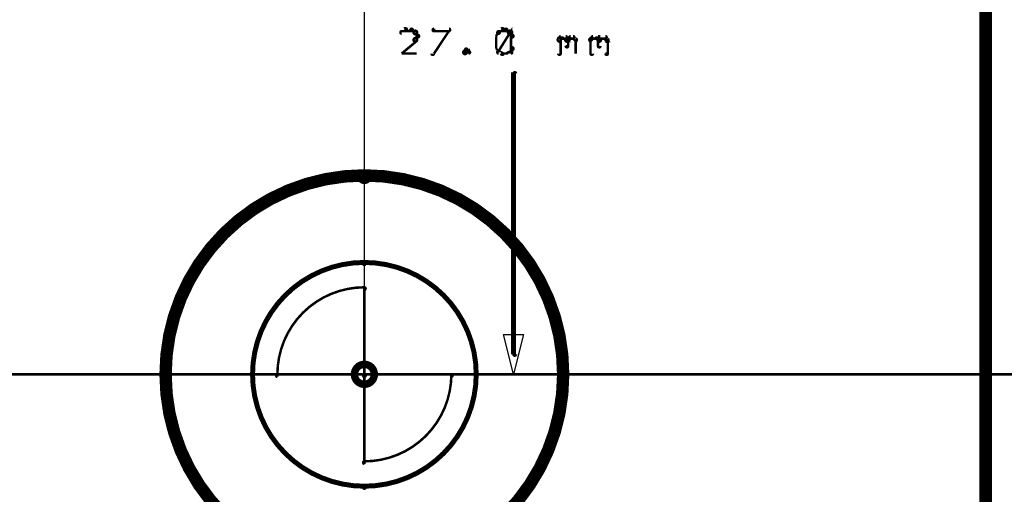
# Model space of a CAD drawing. Extents: x 35 to 575, y 26 to 553.
# Tile 86 of 125: x 211 to 251, y 485 to 504. Entities that reach past the tile are written whole.
import ezdxf

# ---------------------------------------------------------------- set-up
doc = ezdxf.new("R2010")
doc.units = 0
doc.layers.get('0').update_dxf_attribs({"linetype": 'CONTINUOUS'})
for name, color, linetype in [('BOTTOM', 22, 'CONTINUOUS'), ('COPPER', 2, 'CONTINUOUS'), ('DIMENSIONS', 3, 'CONTINUOUS'), ('DRAWING', 1, 'CONTINUOUS'), ('DRAWING2', 4, 'CONTINUOUS'), ('DRAWINGBOTTOM', 6, 'CONTINUOUS'), ('OUTLINES', 5, 'CONTINUOUS')]:
    doc.layers.add(name, color=color, linetype=linetype)

# ---------------------------------------------------------------- blocks, each defined once
blk = doc.blocks.new('VIA')
at = {"const_width": 0.3}
blk.add_lwpolyline([(-0.4, 0, 1), (0.4, 0, 1)], format="xyb", close=True, dxfattribs=at)

msp = doc.modelspace()

# ---------------------------------------------------------------- linework, layer by layer
at = {"layer": 'BOTTOM', "color": 251}
msp.add_lwpolyline([(224.9, 482.1, 0.3, 0.3, 1), (224.9, 481.8, 0, 0, 0), (224.9, 482, 0, 0, 0), (224.9, 482, 0.5, 0.5, 1), (224.9, 498, 0, 0, 0), (224.9, 498, 0.3, 0.3, 0), (224.9, 498.1, 0.3, 0.3, 1), (224.9, 497.8, 0, 0, 0), (224.9, 497.8, 0.3, 0.3, 1), (224.9, 498.1, 0, 0, 0), (224.9, 498, 0, 0, 0), (224.9, 498, 0.5, 0.5, 1), (224.9, 482, 0.5, 0.5, 0), (224.9, 482, 0, 0, 0), (224.9, 482, 0.3, 0.3, 0), (224.9, 481.8, 0.3, 0.3, 1), (224.9, 482.1, 0, 0, 0)], format="xyseb", close=True, dxfattribs=at)
at = {"layer": 'DIMENSIONS', "color": 94}
for points, format in [([(224.9, 490, 1), (224.9, 490), (224.9, 490), (224.9, 490), (224.9, 522.5), (224.9, 522.5), (224.9, 522.5), (224.9, 522.5, 1), (224.9, 522.5)], "xyb"), ([(226.6, 503.8, 0.1, 0.1, 1), (226.5, 503.9, 0, 0, 0), (226.6, 503.8, 0, 0, 0), (226.6, 503.8, 0.1, 0.1, 0), (226.4, 503.8, 0.1, 0.1, 0), (226.4, 503.8, 0, 0, 0), (226.4, 503.8, 0.1, 0.1, 0), (226.4, 503.8, 0.1, 0.1, 1), (226.4, 503.7, 0, 0, 0)], "xyseb"), ([(230.5, 503.8, 0.1, 0.1, 1), (230.4, 503.9, 0, 0, 0), (230.5, 503.8, 0, 0, 0), (230.5, 503.8, 0.1, 0.1, 0), (230.3, 503.8, 0.1, 0.1, 0), (230.3, 503.8, 0, 0, 0), (230.3, 503.8, 0.1, 0.1, 0), (230.3, 503.8, 0.1, 0.1, 1), (230.3, 503.7, 0, 0, 0)], "xyseb"), ([(230.3, 503, 0.1, 0.1, 1), (230.3, 503, 0, 0, 0), (230.3, 503, 0, 0, 0), (230.3, 503, 0.1, 0.1, 0), (230.8, 503.8, 0.1, 0.1, 0), (230.8, 503.8, 0, 0, 0), (230.8, 503.8, 0.1, 0.1, 0), (230.8, 503.7, 0.1, 0.1, 1), (230.7, 503.8, 0, 0, 0)], "xyseb"), ([(226.4, 502.9, 0.1, 0.1, 1), (226.4, 502.9, 0, 0, 0), (226.4, 502.9, 0, 0, 0), (226.4, 502.9, 0.1, 0.1, 0), (227, 503.4, 0.1, 0.1, 0), (227, 503.4, 0, 0, 0), (227, 503.4, 0.1, 0.1, 0), (227, 503.4, 0.1, 0.1, 1), (226.9, 503.5, 0, 0, 0)], "xyseb"), ([(226.8, 503.8, 0.1, 0.1, 1), (226.8, 503.9, 0, 0, 0), (226.8, 503.8, 0, 0, 0), (226.8, 503.8, 0.1, 0.1, 0), (226.6, 503.8, 0.1, 0.1, 0), (226.6, 503.8, 0, 0, 0), (226.6, 503.8, 0.1, 0.1, 0), (226.6, 503.9, 0.1, 0.1, 1), (226.6, 503.8, 0, 0, 0)], "xyseb"), ([(226.9, 503.7, 0.1, 0.1, 1), (227, 503.8, 0, 0, 0), (227, 503.8, 0, 0, 0), (227, 503.8, 0.1, 0.1, 0), (226.8, 503.8, 0.1, 0.1, 0), (226.8, 503.8, 0, 0, 0), (226.8, 503.8, 0.1, 0.1, 0), (226.8, 503.9, 0.1, 0.1, 1), (226.8, 503.8, 0, 0, 0)], "xyseb"), ([(227, 503.6, 0.1, 0.1, 1), (227.1, 503.6, 0, 0, 0), (227, 503.6, 0, 0, 0), (227, 503.6, 0.1, 0.1, 0), (227, 503.8, 0.1, 0.1, 0), (227, 503.8, 0, 0, 0), (227, 503.8, 0.1, 0.1, 0), (227, 503.8, 0.1, 0.1, 1), (226.9, 503.7, 0, 0, 0)], "xyseb"), ([(226.9, 503.5, 0.1, 0.1, 1), (227, 503.4, 0, 0, 0), (227, 503.4, 0, 0, 0), (227, 503.4, 0.1, 0.1, 0), (227, 503.6, 0.1, 0.1, 0), (227, 503.6, 0, 0, 0), (227, 503.6, 0.1, 0.1, 0), (227.1, 503.6, 0.1, 0.1, 1), (227, 503.6, 0, 0, 0)], "xyseb"), ([(227.6, 502.9, 0.1, 0.1, 1), (227.7, 502.9, 0, 0, 0), (227.7, 502.9, 0, 0, 0), (227.7, 502.9, 0.1, 0.1, 0), (228.3, 503.8, 0.1, 0.1, 0), (228.3, 503.8, 0, 0, 0), (228.3, 503.8, 0.1, 0.1, 0), (228.3, 503.8, 0.1, 0.1, 1), (228.3, 503.9, 0, 0, 0)], "xyseb"), ([(228.3, 503.8, 0.1, 0.1, 1), (228.3, 503.9, 0, 0, 0), (228.3, 503.8, 0, 0, 0), (228.3, 503.8, 0.1, 0.1, 0), (227.7, 503.8, 0.1, 0.1, 0), (227.7, 503.8, 0, 0, 0), (227.7, 503.8, 0.1, 0.1, 0), (227.7, 503.9, 0.1, 0.1, 1), (227.7, 503.8, 0, 0, 0)], "xyseb"), ([(230.3, 503.7, 0.1, 0.1, 1), (230.3, 503.8, 0, 0, 0), (230.3, 503.8, 0, 0, 0), (230.3, 503.8, 0.1, 0.1, 0), (230.2, 503.6, 0.1, 0.1, 0), (230.2, 503.6, 0, 0, 0), (230.2, 503.6, 0.1, 0.1, 0), (230.2, 503.6, 0.1, 0.1, 1), (230.2, 503.6, 0, 0, 0)], "xyseb"), ([(230.2, 503.6, 0.1, 0.1, 1), (230.2, 503.6, 0, 0, 0), (230.2, 503.6, 0, 0, 0), (230.2, 503.6, 0.1, 0.1, 0), (230.2, 503.1, 0.1, 0.1, 0), (230.2, 503.1, 0, 0, 0), (230.2, 503.1, 0.1, 0.1, 0), (230.2, 503.1, 0.1, 0.1, 1), (230.2, 503.1, 0, 0, 0)], "xyseb"), ([(230.6, 503.8, 0.1, 0.1, 1), (230.6, 503.9, 0, 0, 0), (230.6, 503.8, 0, 0, 0), (230.6, 503.8, 0.1, 0.1, 0), (230.5, 503.8, 0.1, 0.1, 0), (230.5, 503.8, 0, 0, 0), (230.5, 503.8, 0.1, 0.1, 0), (230.5, 503.9, 0.1, 0.1, 1), (230.5, 503.8, 0, 0, 0)], "xyseb"), ([(230.8, 503.7, 0.1, 0.1, 1), (230.8, 503.8, 0, 0, 0), (230.8, 503.8, 0, 0, 0), (230.8, 503.8, 0.1, 0.1, 0), (230.6, 503.8, 0.1, 0.1, 0), (230.6, 503.8, 0, 0, 0), (230.6, 503.8, 0.1, 0.1, 0), (230.6, 503.9, 0.1, 0.1, 1), (230.6, 503.8, 0, 0, 0)], "xyseb"), ([(230.8, 503.6, 0.1, 0.1, 1), (230.9, 503.6, 0, 0, 0), (230.8, 503.6, 0, 0, 0), (230.8, 503.6, 0.1, 0.1, 0), (230.8, 503.8, 0.1, 0.1, 0), (230.8, 503.8, 0, 0, 0), (230.8, 503.8, 0.1, 0.1, 0), (230.8, 503.8, 0.1, 0.1, 1), (230.7, 503.7, 0, 0, 0)], "xyseb"), ([(230.8, 503.1, 0.1, 0.1, 1), (230.9, 503.1, 0, 0, 0), (230.8, 503.1, 0, 0, 0), (230.8, 503.1, 0.1, 0.1, 0), (230.8, 503.6, 0.1, 0.1, 0), (230.8, 503.6, 0, 0, 0), (230.8, 503.6, 0.1, 0.1, 0), (230.9, 503.6, 0.1, 0.1, 1), (230.8, 503.6, 0, 0, 0)], "xyseb"), ([(232.7, 503.5, 0.1, 0.1, 1), (232.8, 503.4, 0, 0, 0), (232.8, 503.4, 0, 0, 0), (232.8, 503.4, 0.1, 0.1, 0), (232.8, 503.5, 0.1, 0.1, 0), (232.8, 503.5, 0, 0, 0), (232.8, 503.5, 0.1, 0.1, 0), (232.9, 503.5, 0.1, 0.1, 1), (232.8, 503.5, 0, 0, 0)], "xyseb"), ([(232.7, 502.9, 0.1, 0.1, 1), (232.8, 502.9, 0, 0, 0), (232.8, 502.9, 0, 0, 0), (232.8, 502.9, 0.1, 0.1, 0), (232.8, 503.5, 0.1, 0.1, 0), (232.8, 503.5, 0, 0, 0), (232.8, 503.5, 0.1, 0.1, 0), (232.8, 503.5, 0.1, 0.1, 1), (232.7, 503.5, 0, 0, 0)], "xyseb"), ([(232.8, 503.6, 0.1, 0.1, 1), (232.8, 503.5, 0, 0, 0), (232.8, 503.5, 0, 0, 0), (232.8, 503.5, 0.1, 0.1, 0), (233, 503.5, 0.1, 0.1, 0), (233, 503.5, 0, 0, 0), (233, 503.5, 0.1, 0.1, 0), (233, 503.5, 0.1, 0.1, 1), (233, 503.6, 0, 0, 0)], "xyseb"), ([(233, 503.5, 0.1, 0.1, 1), (233.1, 503.4, 0, 0, 0), (233.1, 503.4, 0, 0, 0), (233.1, 503.4, 0.1, 0.1, 0), (233.2, 503.5, 0.1, 0.1, 0), (233.2, 503.5, 0, 0, 0), (233.2, 503.5, 0.1, 0.1, 0), (233.2, 503.5, 0.1, 0.1, 1), (233.1, 503.5, 0, 0, 0)], "xyseb"), ([(233.2, 503.6, 0.1, 0.1, 1), (233.2, 503.5, 0, 0, 0), (233.2, 503.5, 0, 0, 0), (233.2, 503.5, 0.1, 0.1, 0), (233.3, 503.5, 0.1, 0.1, 0), (233.3, 503.5, 0, 0, 0), (233.3, 503.5, 0.1, 0.1, 0), (233.3, 503.5, 0.1, 0.1, 1), (233.3, 503.6, 0, 0, 0)], "xyseb"), ([(234, 502.9, 0.1, 0.1, 1), (234.1, 502.9, 0, 0, 0), (234, 502.9, 0, 0, 0), (234, 502.9, 0.1, 0.1, 0), (234, 503.5, 0.1, 0.1, 0), (234, 503.5, 0, 0, 0), (234, 503.5, 0.1, 0.1, 0), (234.1, 503.5, 0.1, 0.1, 1), (234, 503.5, 0, 0, 0)], "xyseb"), ([(234.1, 503.6, 0.1, 0.1, 1), (234.1, 503.5, 0, 0, 0), (234.1, 503.5, 0, 0, 0), (234.1, 503.5, 0.1, 0.1, 0), (234.3, 503.5, 0.1, 0.1, 0), (234.3, 503.5, 0, 0, 0), (234.3, 503.5, 0.1, 0.1, 0), (234.3, 503.5, 0.1, 0.1, 1), (234.3, 503.6, 0, 0, 0)], "xyseb"), ([(234.3, 503.5, 0.1, 0.1, 1), (234.2, 503.5, 0, 0, 0), (234.3, 503.5, 0, 0, 0), (234.3, 503.5, 0.1, 0.1, 0), (234.3, 503.4, 0.1, 0.1, 0), (234.3, 503.4, 0, 0, 0), (234.3, 503.4, 0.1, 0.1, 0), (234.3, 503.4, 0.1, 0.1, 1), (234.4, 503.5, 0, 0, 0)], "xyseb"), ([(234.4, 503.6, 0.1, 0.1, 1), (234.4, 503.5, 0, 0, 0), (234.4, 503.5, 0, 0, 0), (234.4, 503.5, 0.1, 0.1, 0), (234.6, 503.5, 0.1, 0.1, 0), (234.6, 503.5, 0, 0, 0), (234.6, 503.5, 0.1, 0.1, 0), (234.6, 503.5, 0.1, 0.1, 1), (234.6, 503.6, 0, 0, 0)], "xyseb"), ([(230.7, 503, 0.1, 0.1, 1), (230.8, 503, 0, 0, 0), (230.8, 503, 0, 0, 0), (230.8, 503, 0.1, 0.1, 0), (230.8, 503.1, 0.1, 0.1, 0), (230.8, 503.1, 0, 0, 0), (230.8, 503.1, 0.1, 0.1, 0), (230.9, 503.1, 0.1, 0.1, 1), (230.8, 503.1, 0, 0, 0)], "xyseb"), ([(233, 503.5, 0.1, 0.1, 1), (233, 503.5, 0, 0, 0), (233, 503.5, 0, 0, 0), (233, 503.5, 0.1, 0.1, 0), (233.1, 503.4, 0.1, 0.1, 0), (233.1, 503.4, 0, 0, 0), (233.1, 503.4, 0.1, 0.1, 0), (233, 503.4, 0.1, 0.1, 1), (233.1, 503.5, 0, 0, 0)], "xyseb"), ([(233.1, 503.4, 0.1, 0.1, 1), (233, 503.4, 0, 0, 0), (233.1, 503.4, 0, 0, 0), (233.1, 503.4, 0.1, 0.1, 0), (233.1, 503.2, 0.1, 0.1, 0), (233.1, 503.2, 0, 0, 0), (233.1, 503.2, 0.1, 0.1, 0), (233, 503.2, 0.1, 0.1, 1), (233.1, 503.2, 0, 0, 0)], "xyseb"), ([(233.3, 503.5, 0.1, 0.1, 1), (233.3, 503.5, 0, 0, 0), (233.3, 503.5, 0, 0, 0), (233.3, 503.5, 0.1, 0.1, 0), (233.4, 503.4, 0.1, 0.1, 0), (233.4, 503.4, 0, 0, 0), (233.4, 503.4, 0.1, 0.1, 0), (233.4, 503.4, 0.1, 0.1, 1), (233.4, 503.5, 0, 0, 0)], "xyseb"), ([(233.4, 503.4, 0.1, 0.1, 1), (233.4, 503.4, 0, 0, 0), (233.4, 503.4, 0, 0, 0), (233.4, 503.4, 0.1, 0.1, 0), (233.4, 502.9, 0.1, 0.1, 0), (233.4, 502.9, 0, 0, 0), (233.4, 502.9, 0.1, 0.1, 0), (233.4, 502.9, 0.1, 0.1, 1), (233.4, 502.9, 0, 0, 0)], "xyseb"), ([(234, 503.5, 0.1, 0.1, 1), (234, 503.4, 0, 0, 0), (234, 503.4, 0, 0, 0), (234, 503.4, 0.1, 0.1, 0), (234.1, 503.5, 0.1, 0.1, 0), (234.1, 503.5, 0, 0, 0), (234.1, 503.5, 0.1, 0.1, 0), (234.1, 503.5, 0.1, 0.1, 1), (234.1, 503.5, 0, 0, 0)], "xyseb"), ([(234.3, 503.5, 0.1, 0.1, 1), (234.4, 503.4, 0, 0, 0), (234.3, 503.4, 0, 0, 0), (234.3, 503.4, 0.1, 0.1, 0), (234.4, 503.5, 0.1, 0.1, 0), (234.4, 503.5, 0, 0, 0), (234.4, 503.5, 0.1, 0.1, 0), (234.4, 503.5, 0.1, 0.1, 1), (234.4, 503.5, 0, 0, 0)], "xyseb"), ([(234.4, 503.4, 0.1, 0.1, 1), (234.3, 503.4, 0, 0, 0), (234.3, 503.4, 0, 0, 0), (234.3, 503.4, 0.1, 0.1, 0), (234.3, 503.2, 0.1, 0.1, 0), (234.3, 503.2, 0, 0, 0), (234.3, 503.2, 0.1, 0.1, 0), (234.3, 503.2, 0.1, 0.1, 1), (234.4, 503.2, 0, 0, 0)], "xyseb"), ([(234.6, 503.5, 0.1, 0.1, 1), (234.6, 503.5, 0, 0, 0), (234.6, 503.5, 0, 0, 0), (234.6, 503.5, 0.1, 0.1, 0), (234.7, 503.4, 0.1, 0.1, 0), (234.7, 503.4, 0, 0, 0), (234.7, 503.4, 0.1, 0.1, 0), (234.6, 503.4, 0.1, 0.1, 1), (234.7, 503.5, 0, 0, 0)], "xyseb"), ([(234.7, 503.4, 0.1, 0.1, 1), (234.6, 503.4, 0, 0, 0), (234.7, 503.4, 0, 0, 0), (234.7, 503.4, 0.1, 0.1, 0), (234.7, 502.9, 0.1, 0.1, 0), (234.7, 502.9, 0, 0, 0), (234.7, 502.9, 0.1, 0.1, 0), (234.6, 502.9, 0.1, 0.1, 1), (234.7, 502.9, 0, 0, 0)], "xyseb"), ([(227, 502.9, 0.1, 0.1, 1), (227, 502.9, 0, 0, 0), (227, 502.9, 0, 0, 0), (227, 502.9, 0.1, 0.1, 0), (226.4, 502.9, 0.1, 0.1, 0), (226.4, 502.9, 0, 0, 0), (226.4, 502.9, 0.1, 0.1, 0), (226.4, 502.9, 0.1, 0.1, 1), (226.4, 502.9, 0, 0, 0)], "xyseb"), ([(229, 503, 0.1, 0.1, 1), (229, 503.1, 0, 0, 0), (229, 503, 0, 0, 0), (229, 503, 0.1, 0.1, 0), (228.9, 503, 0.1, 0.1, 0), (228.9, 503, 0, 0, 0), (228.9, 503, 0.1, 0.1, 0), (228.9, 503, 0.1, 0.1, 1), (229, 502.9, 0, 0, 0)], "xyseb"), ([(229, 503, 0.1, 0.1, 1), (228.9, 502.9, 0, 0, 0), (228.9, 503, 0, 0, 0), (228.9, 503, 0.1, 0.1, 0), (229, 502.9, 0.1, 0.1, 0), (229, 502.9, 0, 0, 0), (229, 502.9, 0.1, 0.1, 0), (229, 502.9, 0.1, 0.1, 1), (229, 502.9, 0, 0, 0)], "xyseb"), ([(229.1, 502.9, 0.1, 0.1, 1), (229.1, 503, 0, 0, 0), (229.1, 503, 0, 0, 0), (229.1, 503, 0.1, 0.1, 0), (229, 503, 0.1, 0.1, 0), (229, 503, 0, 0, 0), (229, 503, 0.1, 0.1, 0), (229, 503.1, 0.1, 0.1, 1), (229, 503, 0, 0, 0)], "xyseb"), ([(229, 502.9, 0.1, 0.1, 1), (229, 502.9, 0, 0, 0), (229, 502.9, 0, 0, 0), (229, 502.9, 0.1, 0.1, 0), (229.1, 503, 0.1, 0.1, 0), (229.1, 503, 0, 0, 0), (229.1, 503, 0.1, 0.1, 0), (229.1, 502.9, 0.1, 0.1, 1), (229.1, 503, 0, 0, 0)], "xyseb"), ([(230.2, 503.1, 0.1, 0.1, 1), (230.2, 503.1, 0, 0, 0), (230.2, 503.1, 0, 0, 0), (230.2, 503.1, 0.1, 0.1, 0), (230.3, 503, 0.1, 0.1, 0), (230.3, 503, 0, 0, 0), (230.3, 503, 0.1, 0.1, 0), (230.3, 503, 0.1, 0.1, 1), (230.3, 503, 0, 0, 0)], "xyseb"), ([(230.3, 503, 0.1, 0.1, 1), (230.3, 502.9, 0, 0, 0), (230.3, 503, 0, 0, 0), (230.3, 503, 0.1, 0.1, 0), (230.5, 502.9, 0.1, 0.1, 0), (230.5, 502.9, 0, 0, 0), (230.5, 502.9, 0.1, 0.1, 0), (230.4, 502.9, 0.1, 0.1, 1), (230.5, 502.9, 0, 0, 0)], "xyseb"), ([(230.5, 502.9, 0.1, 0.1, 1), (230.5, 502.9, 0, 0, 0), (230.5, 502.9, 0, 0, 0), (230.5, 502.9, 0.1, 0.1, 0), (230.6, 502.9, 0.1, 0.1, 0), (230.6, 502.9, 0, 0, 0), (230.6, 502.9, 0.1, 0.1, 0), (230.6, 502.9, 0.1, 0.1, 1), (230.6, 502.9, 0, 0, 0)], "xyseb"), ([(230.6, 502.9, 0.1, 0.1, 1), (230.6, 502.9, 0, 0, 0), (230.6, 502.9, 0, 0, 0), (230.6, 502.9, 0.1, 0.1, 0), (230.8, 503, 0.1, 0.1, 0), (230.8, 503, 0, 0, 0), (230.8, 503, 0.1, 0.1, 0), (230.8, 502.9, 0.1, 0.1, 1), (230.8, 503, 0, 0, 0)], "xyseb"), ([(230.9, 490.8, 0.1, 0.1, 1), (231, 490.8, 0, 0, 0), (230.9, 490.8, 0, 0, 0), (230.9, 490.8, 0.2, 0.2, 0), (230.9, 502.1, 0.2, 0.2, 0), (230.9, 502.1, 0, 0, 0), (230.9, 502.1, 0.1, 0.1, 0), (231, 502.1, 0.1, 0.1, 1), (230.9, 502.1, 0, 0, 0)], "xyseb"), ([(196.4, 490, 0.1, 0.1, 1), (196.4, 489.9, 0, 0, 0), (196.4, 490, 0, 0, 0), (196.4, 490, 0.1, 0.1, 0), (276.9, 490, 0.1, 0.1, 0), (276.9, 490, 0, 0, 0), (276.9, 490, 0.1, 0.1, 0), (276.9, 489.9, 0.1, 0.1, 1), (276.9, 490, 0, 0, 0)], "xyseb"), ([(223.4, 490, 1), (223.4, 490), (223.4, 490), (223.4, 490), (231.4, 490), (231.4, 490), (231.4, 490), (231.4, 490, 1), (231.4, 490)], "xyb")]:
    msp.add_lwpolyline(points, format=format, dxfattribs=at)
msp.add_lwpolyline([(230.9, 490, 1), (230.9, 490), (230.9, 490), (230.9, 490), (230.5, 491.6), (230.5, 491.6), (230.5, 491.6, 1), (230.5, 491.6), (230.5, 491.6, 1), (230.5, 491.6), (230.5, 491.6), (230.5, 491.6), (231.3, 491.6), (231.3, 491.6), (231.3, 491.6, 1), (231.3, 491.6), (231.3, 491.6, 1), (231.3, 491.6), (231.3, 491.6), (231.3, 491.6), (230.9, 490), (230.9, 490), (230.9, 490), (230.9, 490, 1), (230.9, 490)], format="xyb", close=True, dxfattribs=at)
at = {"layer": 'DRAWING', "color": 2}
msp.add_lwpolyline([(94.9, 460, 0.5, 0.5, 0), (249.9, 460, 0, 0, 0), (249.9, 460, 0.3, 0.3, 0), (249.9, 459.8, 0.3, 0.3, 1), (249.9, 460.1, 0, 0, 0), (249.8, 460, 0.3, 0.3, 1), (250, 460, 0, 0, 0), (249.9, 460, 0, 0, 0), (249.9, 460, 0.5, 0.5, 0), (249.9, 525, 0, 0, 0), (249.9, 525, 0.3, 0.3, 0), (250, 525, 0.3, 0.3, 1), (249.8, 525, 0, 0, 0), (249.9, 524.8, 0.3, 0.3, 1), (249.9, 525.1, 0, 0, 0), (249.9, 525, 0, 0, 0), (249.9, 525, 0.5, 0.5, 0), (94.9, 525, 0, 0, 0)], format="xyseb", dxfattribs=at)
at = {"layer": 'DRAWINGBOTTOM', "color": 2}
for points in [[(224.9, 494.4, 0.1, 0.1, -1), (224.9, 494.5, 0, 0, 0), (224.9, 494.5, 0, 0, 0), (224.9, 494.5, 0.2, 0.2, -1), (224.9, 485.5, 0, 0, 0), (224.9, 485.5, 0.1, 0.1, 0), (224.9, 485.4, 0.1, 0.1, -1), (224.9, 485.5, 0, 0, 0), (224.9, 485.5, 0.1, 0.1, -1), (224.9, 485.4, 0, 0, 0), (224.9, 485.5, 0, 0, 0), (224.9, 485.5, 0.2, 0.2, -1), (224.9, 494.5, 0.2, 0.2, 0), (224.9, 494.5, 0, 0, 0), (224.9, 494.5, 0.1, 0.1, 0), (224.9, 494.5, 0.1, 0.1, -1), (224.9, 494.4, 0, 0, 0)], [(221.4, 490, 0.1, 0.1, -1), (221.4, 490, 0, 0, 0), (221.4, 490, 0, 0, 0), (221.4, 490, 0.1, 0.1, -0.414), (224.9, 493.5, 0, 0, 0), (224.9, 493.5, 0.1, 0.1, 0), (224.9, 493.5, 0.1, 0.1, -1), (224.9, 493.4, 0, 0, 0), (224.9, 493.5, 0.1, 0.1, -1), (224.9, 493.5, 0, 0, 0), (224.9, 493.5, 0, 0, 0), (224.9, 493.5, 0.1, 0.1, 0), (224.9, 490, 0, 0, 0), (224.9, 490, 0.1, 0.1, 0), (224.9, 490, 0.1, 0.1, -1), (224.9, 490, 0, 0, 0), (224.9, 490, 0.1, 0.1, -1), (224.9, 489.9, 0, 0, 0), (224.9, 490, 0, 0, 0), (224.9, 490, 0.1, 0.1, 0), (221.4, 490, 0.1, 0.1, 0), (221.4, 490, 0, 0, 0), (221.4, 490, 0.1, 0.1, 0), (221.4, 489.9, 0.1, 0.1, -1), (221.4, 490, 0, 0, 0)], [(228.4, 490, 0.1, 0.1, -1), (228.4, 490, 0, 0, 0), (228.4, 490, 0, 0, 0), (228.4, 490, 0.1, 0.1, -0.414), (224.9, 486.5, 0, 0, 0), (224.9, 486.5, 0.1, 0.1, 0), (224.9, 486.4, 0.1, 0.1, -1), (224.9, 486.5, 0, 0, 0), (224.9, 486.5, 0.1, 0.1, -1), (224.9, 486.5, 0, 0, 0), (224.9, 486.5, 0, 0, 0), (224.9, 486.5, 0.1, 0.1, 0), (224.9, 490, 0, 0, 0), (224.9, 490, 0.1, 0.1, 0), (224.9, 490, 0.1, 0.1, -1), (224.9, 490, 0, 0, 0), (224.9, 489.9, 0.1, 0.1, -1), (224.9, 490, 0, 0, 0), (224.9, 490, 0, 0, 0), (224.9, 490, 0.1, 0.1, 0), (228.4, 490, 0.1, 0.1, 0), (228.4, 490, 0, 0, 0), (228.4, 490, 0.1, 0.1, 0), (228.4, 490, 0.1, 0.1, -1), (228.4, 489.9, 0, 0, 0)]]:
    msp.add_lwpolyline(points, format="xyseb", close=True, dxfattribs=at)

# ---------------------------------------------------------------- block references
at = {"layer": 'BOTTOM', "color": 2}
msp.add_blockref('VIA', (224.9, 490), dxfattribs=at)
at = {"layer": 'COPPER', "color": 2}
msp.add_blockref('VIA', (224.9, 490), dxfattribs=at)
at = {"layer": 'DIMENSIONS', "color": 2}
msp.add_blockref('VIA', (224.9, 490), dxfattribs=at)
at = {"layer": 'DRAWING', "color": 2}
msp.add_blockref('VIA', (224.9, 490), dxfattribs=at)
at = {"layer": 'DRAWING2', "color": 2}
msp.add_blockref('VIA', (224.9, 490), dxfattribs=at)
at = {"layer": 'DRAWINGBOTTOM', "color": 2}
msp.add_blockref('VIA', (224.9, 490), dxfattribs=at)
at = {"layer": 'OUTLINES', "color": 2}
msp.add_blockref('VIA', (224.9, 490), dxfattribs=at)

doc.saveas('drawing.dxf')
